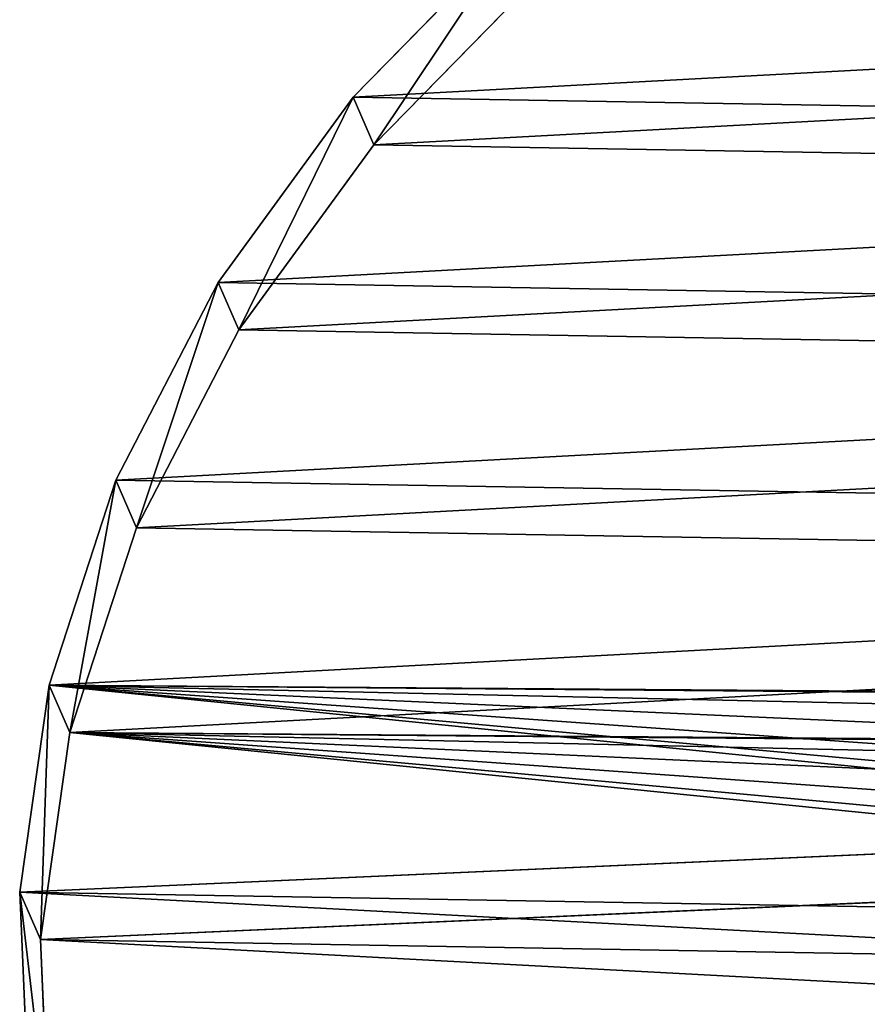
# Model space of a CAD drawing. Extents: x 0 to 196, y 0 to 405.
# Tile 15 of 256: x 0 to 56, y 72 to 137. Entities that reach past the tile are written whole.
import ezdxf

# ---------------------------------------------------------------- set-up
doc = ezdxf.new("R2010")
doc.units = 0
doc.header["$LTSCALE"] = 25.4
doc.layers.get('0').update_dxf_attribs({"color": 13, "linetype": 'CONTINUOUS'})

# ---------------------------------------------------------------- blocks, each defined once
blk = doc.blocks.new('DISK-I-7645_STL')
at = {"color": 39}
for p, q in [((99.805, 96.254, 214.605), (86.327, 95.681, 223.381)), ((99.805, 96.254, 214.605), (86.327, 95.681, 223.381)), ((99.805, 96.254, 214.605), (96.659, 94.879, 209.684)), ((99.805, 96.254, 214.605), (96.659, 94.879, 209.684)), ((113.506, 94.309, 206.391), (99.805, 96.254, 214.605)), ((113.506, 94.309, 206.391), (99.805, 96.254, 214.605)), ((83.181, 94.306, 218.46), (96.659, 94.879, 209.684)), ((83.181, 94.306, 218.46), (96.659, 94.879, 209.684)), ((96.659, 94.879, 209.684), (110.36, 92.934, 201.47)), ((96.659, 94.879, 209.684), (110.36, 92.934, 201.47)), ((113.506, 94.309, 206.391), (110.36, 92.934, 201.47)), ((113.506, 94.309, 206.391), (110.36, 92.934, 201.47)), ((127.076, 89.896, 198.949), (113.506, 94.309, 206.391)), ((127.076, 89.896, 198.949), (113.506, 94.309, 206.391)), ((110.36, 92.934, 201.47), (123.93, 88.521, 194.028)), ((110.36, 92.934, 201.47), (123.93, 88.521, 194.028)), ((127.076, 89.896, 198.949), (123.93, 88.521, 194.028)), ((127.076, 89.896, 198.949), (123.93, 88.521, 194.028)), ((140.163, 83.128, 192.474), (127.076, 89.896, 198.949)), ((140.163, 83.128, 192.474), (127.076, 89.896, 198.949)), ((123.93, 88.521, 194.028), (137.018, 81.754, 187.553)), ((123.93, 88.521, 194.028), (137.018, 81.754, 187.553)), ((140.163, 83.128, 192.474), (137.018, 81.754, 187.553)), ((140.163, 83.128, 192.474), (137.018, 81.754, 187.553)), ((152.429, 74.183, 187.133), (140.163, 83.128, 192.474)), ((152.429, 74.183, 187.133), (140.163, 83.128, 192.474)), ((137.018, 81.754, 187.553), (149.283, 72.808, 182.212)), ((137.018, 81.754, 187.553), (149.283, 72.808, 182.212)), ((152.429, 74.183, 187.133), (149.283, 72.808, 182.212)), ((152.429, 74.183, 187.133), (149.283, 72.808, 182.212)), ((163.554, 63.29, 183.065), (152.429, 74.183, 187.133)), ((163.554, 63.29, 183.065), (152.429, 74.183, 187.133)), ((149.283, 72.808, 182.212), (160.409, 61.915, 178.144)), ((149.283, 72.808, 182.212), (160.409, 61.915, 178.144))]:
    blk.add_line(p, q, dxfattribs=at)
mesh = blk.add_polyface(dxfattribs=at)
corners = [(24.131, -0.636, 290.046), (24.659, 30.17, 281.102), (23.293, 14.974, 286.221), (27.153, -16.255, 292.478), (28.196, 44.559, 274.821), (32.28, -31.478, 293.454), (33.81, 57.769, 267.542), (39.379, -45.912, 292.948), (41.357, 69.456, 259.453), (48.267, -59.183, 290.974), (50.642, 79.319, 250.763), (58.713, -70.946, 287.583), (61.423, 87.102, 241.697), (70.447, -80.898, 282.863), (73.421, 92.603, 232.49), (83.164, -88.78, 276.936), (86.327, 95.681, 223.381), (89.79, -91.879, 273.567), (99.805, 96.254, 214.605), (96.536, -94.388, 269.955), (104.166, -1.793, 239.21), (110.216, -97.578, 262.102), (104.071, 0.838, 238.535), (105.404, -4.209, 239.093), (107.454, -5.763, 238.217), (109.766, -6.039, 236.816), (111.721, -4.962, 235.265), (123.85, -98.266, 253.579), (112.795, -2.821, 233.981), (113.506, 94.309, 206.391), (127.076, 89.896, 198.949), (137.085, -96.435, 244.608), (140.163, 83.128, 192.474), (149.577, -92.131, 235.42), (152.429, 74.183, 187.133), (161.004, -85.468, 226.254), (163.554, 63.29, 183.065), (171.069, -76.616, 217.347), (173.253, 50.732, 180.374), (179.512, -65.806, 208.93), (181.272, 36.835, 179.13), (186.115, -53.317, 201.221), (187.405, 21.958, 179.366), (190.705, -39.473, 194.419), (191.493, 6.486, 181.075), (193.164, -24.632, 188.7), (193.429, -9.179, 184.214), (105.144, 2.979, 237.251), (107.099, 4.056, 235.7), (109.412, 3.78, 234.299), (111.462, 2.226, 233.423), (112.7, -0.19, 233.306)]
mesh.append_faces([[corners[k] for k in face] for face in [(0, 1, 2), (44, 45, 46)]], dxfattribs={"vtx0": -1, "color": 39})
mesh.append_faces([[corners[k] for k in face] for face in [(1, 3, 4), (4, 5, 6), (6, 7, 8), (8, 9, 10), (10, 11, 12), (12, 13, 14), (14, 15, 16), (16, 17, 18), (20, 21, 23), (23, 21, 24), (24, 21, 25), (25, 21, 26), (26, 27, 28), (29, 27, 30), (30, 31, 32), (32, 33, 34), (34, 35, 36), (36, 37, 38), (38, 39, 40), (40, 41, 42), (42, 43, 44)]], dxfattribs={"vtx0": -1, "vtx1": -1, "color": 39})
mesh.append_faces([[corners[k] for k in face] for face in [(18, 19, 20), (28, 27, 29)]], dxfattribs={"vtx0": -1, "vtx1": -1, "vtx2": -1, "color": 39})
mesh.append_faces([[corners[k] for k in face] for face in [(1, 0, 3), (4, 3, 5), (6, 5, 7), (8, 7, 9), (10, 9, 11), (12, 11, 13), (14, 13, 15), (16, 15, 17), (18, 17, 19), (20, 19, 21), (18, 20, 22), (26, 21, 27), (30, 27, 31), (32, 31, 33), (34, 33, 35), (36, 35, 37), (38, 37, 39), (40, 39, 41), (42, 41, 43), (44, 43, 45), (22, 29, 18), (29, 22, 47), (29, 47, 48), (29, 48, 49), (29, 49, 50), (29, 50, 51), (29, 51, 28)]], dxfattribs={"vtx0": -1, "vtx2": -1, "color": 39})
at = {"color": 29}
mesh = blk.add_polyface(dxfattribs=at)
corners = [(83.181, 94.306, 218.46), (99.805, 96.254, 214.605), (96.659, 94.879, 209.684), (86.327, 95.681, 223.381)]
mesh.append_faces([[corners[k] for k in face] for face in [(0, 1, 2), (1, 0, 3)]], dxfattribs={"vtx0": -1, "color": 29})
mesh = blk.add_polyface(dxfattribs=at)
corners = [(96.659, 94.879, 209.684), (113.506, 94.309, 206.391), (110.36, 92.934, 201.47), (99.805, 96.254, 214.605)]
mesh.append_faces([[corners[k] for k in face] for face in [(0, 1, 2), (1, 0, 3)]], dxfattribs={"vtx0": -1, "color": 29})
at = {"color": 39}
mesh = blk.add_polyface(dxfattribs=at)
corners = [(110.36, 92.934, 201.47), (100.925, -0.537, 233.614), (96.659, 94.879, 209.684), (101.999, 1.604, 232.33), (103.954, 2.681, 230.779), (106.266, 2.405, 229.378), (108.316, 0.851, 228.502), (109.554, -1.565, 228.386), (109.649, -4.196, 229.06), (21.514, 28.795, 276.181), (20.986, -2.01, 285.125), (20.147, 13.599, 281.3), (24.008, -17.629, 287.557), (25.05, 43.184, 269.901), (29.134, -32.853, 288.533), (30.665, 56.394, 262.621), (36.234, -47.287, 288.027), (38.212, 68.081, 254.532), (45.121, -60.557, 286.053), (47.496, 77.944, 245.842), (55.567, -72.321, 282.663), (58.277, 85.727, 236.776), (67.301, -82.273, 277.942), (70.276, 91.228, 227.569), (80.019, -90.155, 272.015), (83.181, 94.306, 218.46), (86.644, -93.254, 268.646), (93.39, -95.763, 265.034), (101.02, -3.168, 234.289), (107.071, -98.953, 257.181), (102.258, -5.584, 234.172), (104.308, -7.138, 233.296), (106.621, -7.413, 231.895), (108.576, -6.337, 230.344), (120.704, -99.641, 248.658), (123.93, 88.521, 194.028), (133.939, -97.809, 239.687), (137.018, 81.754, 187.553), (146.432, -93.506, 230.499), (149.283, 72.808, 182.212), (157.858, -86.842, 221.333), (160.409, 61.915, 178.144), (167.924, -77.991, 212.426), (170.107, 49.357, 175.453), (176.367, -67.18, 204.009), (178.127, 35.46, 174.209), (182.969, -54.692, 196.3), (184.26, 20.583, 174.445), (187.559, -40.847, 189.498), (188.347, 5.111, 176.154), (190.019, -26.007, 183.78), (190.284, -10.554, 179.293)]
mesh.append_faces([[corners[k] for k in face] for face in [(9, 10, 11), (50, 49, 51)]], dxfattribs={"vtx0": -1, "color": 39})
mesh.append_faces([[corners[k] for k in face] for face in [(0, 1, 2), (1, 0, 3), (3, 0, 4), (4, 0, 5), (5, 0, 6), (6, 0, 7), (7, 0, 8), (10, 9, 12), (12, 13, 14), (14, 15, 16), (16, 17, 18), (18, 19, 20), (20, 21, 22), (22, 23, 24), (24, 25, 26), (26, 2, 27), (27, 28, 29), (28, 2, 1), (29, 33, 34), (34, 35, 36), (36, 37, 38), (38, 39, 40), (40, 41, 42), (42, 43, 44), (44, 45, 46), (46, 47, 48), (48, 49, 50)]], dxfattribs={"vtx0": -1, "vtx1": -1, "color": 39})
mesh.append_faces([[corners[k] for k in face] for face in [(27, 2, 28), (34, 8, 0)]], dxfattribs={"vtx0": -1, "vtx1": -1, "vtx2": -1, "color": 39})
mesh.append_faces([[corners[k] for k in face] for face in [(12, 9, 13), (14, 13, 15), (16, 15, 17), (18, 17, 19), (20, 19, 21), (22, 21, 23), (24, 23, 25), (26, 25, 2), (29, 28, 30), (29, 30, 31), (29, 31, 32), (29, 32, 33), (34, 33, 8), (34, 0, 35), (36, 35, 37), (38, 37, 39), (40, 39, 41), (42, 41, 43), (44, 43, 45), (46, 45, 47), (48, 47, 49)]], dxfattribs={"vtx0": -1, "vtx2": -1, "color": 39})
at = {"color": 29}
mesh = blk.add_polyface(dxfattribs=at)
corners = [(110.36, 92.934, 201.47), (127.076, 89.896, 198.949), (123.93, 88.521, 194.028), (113.506, 94.309, 206.391)]
mesh.append_faces([[corners[k] for k in face] for face in [(0, 1, 2), (1, 0, 3)]], dxfattribs={"vtx0": -1, "color": 29})
mesh = blk.add_polyface(dxfattribs=at)
corners = [(123.93, 88.521, 194.028), (140.163, 83.128, 192.474), (137.018, 81.754, 187.553), (127.076, 89.896, 198.949)]
mesh.append_faces([[corners[k] for k in face] for face in [(0, 1, 2), (1, 0, 3)]], dxfattribs={"vtx0": -1, "color": 29})
mesh = blk.add_polyface(dxfattribs=at)
corners = [(137.018, 81.754, 187.553), (152.429, 74.183, 187.133), (149.283, 72.808, 182.212), (140.163, 83.128, 192.474)]
mesh.append_faces([[corners[k] for k in face] for face in [(0, 1, 2), (1, 0, 3)]], dxfattribs={"vtx0": -1, "color": 29})
mesh = blk.add_polyface(dxfattribs=at)
corners = [(149.283, 72.808, 182.212), (163.554, 63.29, 183.065), (160.409, 61.915, 178.144), (152.429, 74.183, 187.133)]
mesh.append_faces([[corners[k] for k in face] for face in [(0, 1, 2), (1, 0, 3)]], dxfattribs={"vtx0": -1, "color": 29})

msp = doc.modelspace()

# ---------------------------------------------------------------- block references
at = {"color": 0, "rotation": 90.00000000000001}
msp.add_blockref('DISK-I-7645_STL', (96.254, -20.147, 0), dxfattribs=at)

doc.saveas('drawing.dxf')
